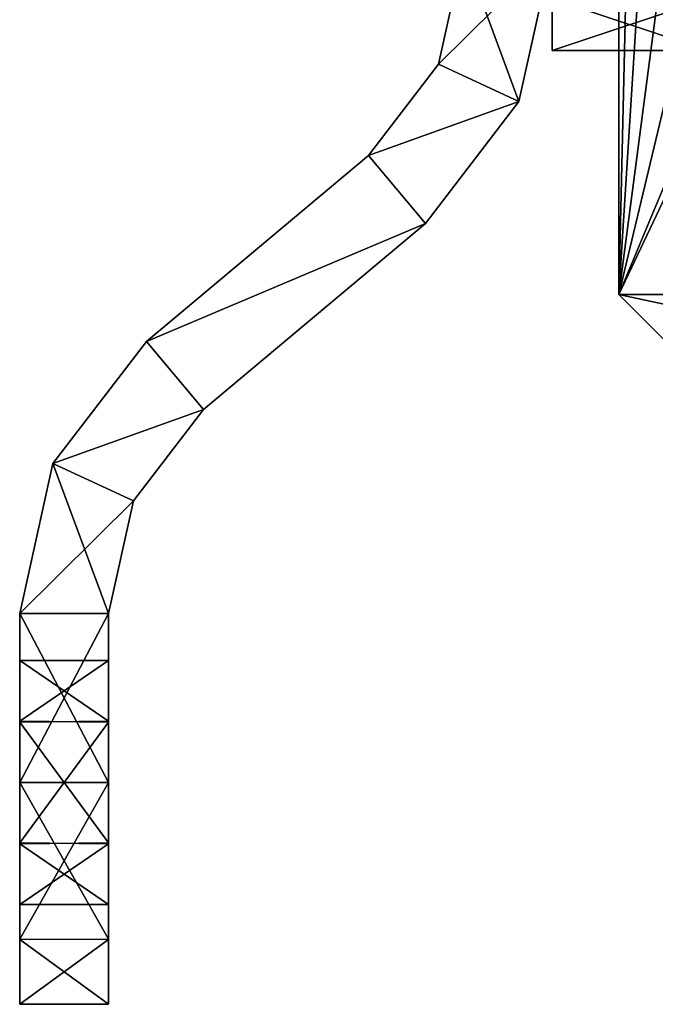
# Model space of a CAD drawing. Header units: millimetres. Extents: x -12 to 310, y -379 to 242.
# Tile 15 of 256: x -12 to 2, y -50 to -28. Entities that reach past the tile are written whole.
import ezdxf

# ---------------------------------------------------------------- set-up
doc = ezdxf.new("R2010")
doc.units = ezdxf.units.MM
doc.header["$LTSCALE"] = 65.185185
for name, color, linetype in [('119', 7, 'CONTINUOUS'), ('238', 7, 'CONTINUOUS'), ('239', 7, 'CONTINUOUS'), ('39', 7, 'CONTINUOUS'), ('40', 7, 'CONTINUOUS'), ('41', 7, 'CONTINUOUS'), ('42', 7, 'CONTINUOUS'), ('43', 7, 'CONTINUOUS'), ('44', 7, 'CONTINUOUS'), ('51', 7, 'CONTINUOUS'), ('52', 7, 'CONTINUOUS'), ('53', 7, 'CONTINUOUS'), ('559', 7, 'CONTINUOUS'), ('56', 7, 'CONTINUOUS'), ('57', 7, 'CONTINUOUS'), ('58', 7, 'CONTINUOUS'), ('595', 7, 'CONTINUOUS'), ('598', 7, 'CONTINUOUS'), ('599', 7, 'CONTINUOUS'), ('82', 7, 'CONTINUOUS'), ('83', 7, 'CONTINUOUS'), ('84', 7, 'CONTINUOUS'), ('85', 7, 'CONTINUOUS'), ('86', 7, 'CONTINUOUS'), ('87', 7, 'CONTINUOUS'), ('88', 7, 'CONTINUOUS'), ('99', 7, 'CONTINUOUS')]:
    doc.layers.add(name, color=color, linetype=linetype)

msp = doc.modelspace()

# ---------------------------------------------------------------- linework, layer by layer
at = {"layer": '119', "linetype": 'CONTINUOUS'}
for points in [[(1.5, -34, 105), (1.5, -3.969, 105), (2.144, -6.174, 100.881), (1.5, -34, 105)], [(3.124, -8.371, 98.581), (1.5, -34, 105), (2.144, -6.174, 100.881), (3.124, -8.371, 98.581)], [(4.13, -13.965, 96.994), (1.5, -34, 105), (3.124, -8.371, 98.581), (4.13, -13.965, 96.994)], [(4.13, -23, 96.994), (1.5, -34, 105), (4.13, -13.965, 96.994), (4.13, -23, 96.994)], [(1.5, -34, 105), (4.13, -23, 96.994), (4.927, -25.784, 96.012), (1.5, -34, 105)], [(1.5, -34, 105), (4.927, -25.784, 96.012), (5.23, -26.126, 95.683), (1.5, -34, 105)], [(1.5, -34, 105), (5.23, -26.126, 95.683), (5.454, -34, 95.454), (1.5, -34, 105)]]:
    msp.add_3dface(points, dxfattribs=at)
at = {"layer": '238', "linetype": 'CONTINUOUS'}
msp.add_3dface([(1.5, -34, 105), (5.454, -34, 95.454), (2.5, -35, 105), (1.5, -34, 105)], dxfattribs=at)
at = {"layer": '239', "linetype": 'CONTINUOUS'}
for points in [[(5.454, -34, 114.546), (1.5, -34, 105), (6.161, -35, 113.839), (5.454, -34, 114.546)], [(1.5, -34, 105), (2.5, -35, 105), (6.161, -35, 113.839), (1.5, -34, 105)]]:
    msp.add_3dface(points, dxfattribs=at)
at = {"layer": '39', "linetype": 'CONTINUOUS'}
for points in [[(-2, -26.27, 175), (-2.563, -28.805, 175), (0, -26.27, 175), (-2, -26.27, 175)], [(0, -26.27, 175), (-2.563, -28.805, 175), (-0.75, -29.65, 175), (0, -26.27, 175)], [(-2.563, -28.805, 175), (-4.143, -30.866, 175), (-0.75, -29.65, 175), (-2.563, -28.805, 175)], [(-0.75, -29.65, 175), (-4.143, -30.866, 175), (-2.858, -32.398, 175), (-0.75, -29.65, 175)], [(-4.143, -30.866, 175), (-9.142, -35.06, 175), (-2.858, -32.398, 175), (-4.143, -30.866, 175)], [(-2.858, -32.398, 175), (-9.142, -35.06, 175), (-7.857, -36.593, 175), (-2.858, -32.398, 175)], [(-9.142, -35.06, 175), (-11.25, -37.808, 175), (-7.857, -36.593, 175), (-9.142, -35.06, 175)], [(-7.857, -36.593, 175), (-11.25, -37.808, 175), (-9.437, -38.654, 175), (-7.857, -36.593, 175)], [(-11.25, -37.808, 175), (-12, -41.189, 175), (-9.437, -38.654, 175), (-11.25, -37.808, 175)], [(-9.437, -38.654, 175), (-12, -41.189, 175), (-10, -41.189, 175), (-9.437, -38.654, 175)], [(-12, -41.189, 175), (-12, -45, 175), (-10, -41.189, 175), (-12, -41.189, 175)], [(-10, -41.189, 175), (-12, -45, 175), (-10, -45, 175), (-10, -41.189, 175)]]:
    msp.add_3dface(points, dxfattribs=at)
at = {"layer": '40', "linetype": 'CONTINUOUS'}
for points in [[(-10, -45, 175), (-12, -45, 175), (-12, -48.535, 173.536), (-10, -45, 175)], [(-10, -45, 175), (-12, -48.535, 173.536), (-10, -48.536, 173.535), (-10, -45, 175)], [(-12, -48.535, 173.536), (-12, -50, 170), (-10, -48.536, 173.535), (-12, -48.535, 173.536)], [(-12, -50, 170), (-10, -50, 170), (-10, -48.536, 173.535), (-12, -50, 170)]]:
    msp.add_3dface(points, dxfattribs=at)
at = {"layer": '41', "linetype": 'CONTINUOUS'}
for points in [[(-10, -41.189, 175), (-10, -45, 175), (-10, -48.536, 173.535), (-10, -41.189, 175)], [(-10, -50, 170), (-10, -41.189, 175), (-10, -48.536, 173.535), (-10, -50, 170)], [(-10, -41.189, 175), (-10, -50, 170), (-10, -46.363, 167.388), (-10, -41.189, 175)], [(-10, -41.189, -175), (-10, -41.189, 175), (-10, -42.25, -165), (-10, -41.189, -175)], [(-10, -42.25, 165), (-10, -41.189, 175), (-10, -43.618, 167.377), (-10, -42.25, 165)], [(-10, -41.189, 175), (-10, -42.25, 165), (-10, -46.363, 2.388), (-10, -41.189, 175)], [(-10, -43.618, 167.377), (-10, -41.189, 175), (-10, -46.363, 167.388), (-10, -43.618, 167.377)], [(-10, -42.25), (-10, -41.189, 175), (-10, -43.618, 2.377), (-10, -42.25)], [(-10, -41.189, 175), (-10, -42.25), (-10, -42.25, -165), (-10, -41.189, 175)], [(-10, -43.618, 2.377), (-10, -41.189, 175), (-10, -46.363, 2.388), (-10, -43.618, 2.377)], [(-10, -45, -175), (-10, -41.189, -175), (-10, -42.25, -165), (-10, -45, -175)], [(-10, -43.637, -167.388), (-10, -45, -175), (-10, -42.25, -165), (-10, -43.637, -167.388)], [(-10, -42.25, 165), (-10, -43.637, 162.612), (-10, -46.363, 2.388), (-10, -42.25, 165)], [(-10, -42.25), (-10, -43.637, -2.388), (-10, -46.363, -162.612), (-10, -42.25)], [(-10, -42.25, -165), (-10, -42.25), (-10, -43.618, -162.623), (-10, -42.25, -165)], [(-10, -43.618, -162.623), (-10, -42.25), (-10, -46.363, -162.612), (-10, -43.618, -162.623)], [(-10, -48.535, -173.536), (-10, -45, -175), (-10, -43.637, -167.388), (-10, -48.535, -173.536)], [(-10, -50, -170), (-10, -48.535, -173.536), (-10, -43.637, -167.388), (-10, -50, -170)], [(-10, -46.382, -2.377), (-10, -50, -170), (-10, -43.637, -2.388), (-10, -46.382, -2.377)], [(-10, -43.637, -2.388), (-10, -50, -170), (-10, -47.75, -165), (-10, -43.637, -2.388)], [(-10, -46.382, -167.377), (-10, -50, -170), (-10, -43.637, -167.388), (-10, -46.382, -167.377)], [(-10, -43.637, 162.612), (-10, -46.382, 162.623), (-10, -47.75), (-10, -43.637, 162.612)], [(-10, -43.637, 162.612), (-10, -47.75), (-10, -46.363, 2.388), (-10, -43.637, 162.612)], [(-10, -43.637, -2.388), (-10, -47.75, -165), (-10, -46.363, -162.612), (-10, -43.637, -2.388)], [(-10, -50, 170), (-10, -47.75, 165), (-10, -46.363, 167.388), (-10, -50, 170)], [(-10, -47.75, 165), (-10, -50, -170), (-10, -46.382, 162.623), (-10, -47.75, 165)], [(-10, -46.382, 162.623), (-10, -50, -170), (-10, -47.75), (-10, -46.382, 162.623)], [(-10, -47.75), (-10, -50, -170), (-10, -46.382, -2.377), (-10, -47.75)], [(-10, -47.75, -165), (-10, -50, -170), (-10, -46.382, -167.377), (-10, -47.75, -165)], [(-10, -50, 170), (-10, -50, -170), (-10, -47.75, 165), (-10, -50, 170)]]:
    msp.add_3dface(points, dxfattribs=at)
at = {"layer": '42', "linetype": 'CONTINUOUS'}
for points in [[(-10, -45, -175), (-10, -48.535, -173.536), (-12, -45, -175), (-10, -45, -175)], [(-12, -45, -175), (-10, -48.535, -173.536), (-12, -48.536, -173.535), (-12, -45, -175)], [(-10, -48.535, -173.536), (-10, -50, -170), (-12, -48.536, -173.535), (-10, -48.535, -173.536)], [(-10, -50, -170), (-12, -50, -170), (-12, -48.536, -173.535), (-10, -50, -170)]]:
    msp.add_3dface(points, dxfattribs=at)
at = {"layer": '43', "linetype": 'CONTINUOUS'}
for points in [[(-12, -45, 175), (-12, -41.189, 175), (-12, -42.25, 165), (-12, -45, 175)], [(-12, -41.189, 175), (-12, -41.189, -175), (-12, -42.25, 165), (-12, -41.189, 175)], [(-12, -48.536, -173.535), (-12, -50, -170), (-12, -41.189, -175), (-12, -48.536, -173.535)], [(-12, -41.189, -175), (-12, -50, -170), (-12, -46.363, -167.388), (-12, -41.189, -175)], [(-12, -45, -175), (-12, -48.536, -173.535), (-12, -41.189, -175), (-12, -45, -175)], [(-12, -42.25, 165), (-12, -41.189, -175), (-12, -42.25), (-12, -42.25, 165)], [(-12, -42.25), (-12, -41.189, -175), (-12, -43.618, -2.377), (-12, -42.25)], [(-12, -43.618, -2.377), (-12, -41.189, -175), (-12, -46.363, -2.388), (-12, -43.618, -2.377)], [(-12, -46.363, -2.388), (-12, -41.189, -175), (-12, -42.25, -165), (-12, -46.363, -2.388)], [(-12, -42.25, -165), (-12, -41.189, -175), (-12, -43.618, -167.377), (-12, -42.25, -165)], [(-12, -43.618, -167.377), (-12, -41.189, -175), (-12, -46.363, -167.388), (-12, -43.618, -167.377)], [(-12, -45, 175), (-12, -42.25, 165), (-12, -43.637, 167.388), (-12, -45, 175)], [(-12, -43.618, 162.623), (-12, -42.25, 165), (-12, -42.25), (-12, -43.618, 162.623)], [(-12, -46.363, 162.612), (-12, -43.618, 162.623), (-12, -42.25), (-12, -46.363, 162.612)], [(-12, -46.363, 162.612), (-12, -42.25), (-12, -43.637, 2.388), (-12, -46.363, 162.612)], [(-12, -46.363, -2.388), (-12, -42.25, -165), (-12, -43.637, -162.612), (-12, -46.363, -2.388)], [(-12, -48.535, 173.536), (-12, -45, 175), (-12, -43.637, 167.388), (-12, -48.535, 173.536)], [(-12, -50, 170), (-12, -48.535, 173.536), (-12, -43.637, 167.388), (-12, -50, 170)], [(-12, -50, 170), (-12, -47.75, 165), (-12, -43.637, 2.388), (-12, -50, 170)], [(-12, -46.382, 167.377), (-12, -50, 170), (-12, -43.637, 167.388), (-12, -46.382, 167.377)], [(-12, -46.382, 2.377), (-12, -50, 170), (-12, -43.637, 2.388), (-12, -46.382, 2.377)], [(-12, -47.75, 165), (-12, -46.363, 162.612), (-12, -43.637, 2.388), (-12, -47.75, 165)], [(-12, -47.75), (-12, -46.363, -2.388), (-12, -43.637, -162.612), (-12, -47.75)], [(-12, -46.382, -162.623), (-12, -47.75), (-12, -43.637, -162.612), (-12, -46.382, -162.623)], [(-12, -46.363, -167.388), (-12, -50, -170), (-12, -47.75, -165), (-12, -46.363, -167.388)], [(-12, -47.75, 165), (-12, -50, 170), (-12, -46.382, 167.377), (-12, -47.75, 165)], [(-12, -47.75), (-12, -50, 170), (-12, -46.382, 2.377), (-12, -47.75)], [(-12, -50, 170), (-12, -47.75), (-12, -46.382, -162.623), (-12, -50, 170)], [(-12, -47.75, -165), (-12, -50, 170), (-12, -46.382, -162.623), (-12, -47.75, -165)], [(-12, -50, -170), (-12, -50, 170), (-12, -47.75, -165), (-12, -50, -170)]]:
    msp.add_3dface(points, dxfattribs=at)
at = {"layer": '44', "linetype": 'CONTINUOUS'}
for points in [[(-2.563, -28.805, -175), (-2, -26.27, -175), (-0.75, -29.65, -175), (-2.563, -28.805, -175)], [(-0.75, -29.65, -175), (-2, -26.27, -175), (0, -26.27, -175), (-0.75, -29.65, -175)], [(-4.143, -30.866, -175), (-2.563, -28.805, -175), (-0.75, -29.65, -175), (-4.143, -30.866, -175)], [(-2.858, -32.398, -175), (-4.143, -30.866, -175), (-0.75, -29.65, -175), (-2.858, -32.398, -175)], [(-9.142, -35.06, -175), (-4.143, -30.866, -175), (-2.858, -32.398, -175), (-9.142, -35.06, -175)], [(-7.857, -36.593, -175), (-9.142, -35.06, -175), (-2.858, -32.398, -175), (-7.857, -36.593, -175)], [(-11.25, -37.808, -175), (-9.142, -35.06, -175), (-7.857, -36.593, -175), (-11.25, -37.808, -175)], [(-9.437, -38.654, -175), (-11.25, -37.808, -175), (-7.857, -36.593, -175), (-9.437, -38.654, -175)], [(-10, -41.189, -175), (-12, -41.189, -175), (-11.25, -37.808, -175), (-10, -41.189, -175)], [(-10, -41.189, -175), (-11.25, -37.808, -175), (-9.437, -38.654, -175), (-10, -41.189, -175)], [(-10, -41.189, -175), (-10, -45, -175), (-12, -41.189, -175), (-10, -41.189, -175)], [(-10, -45, -175), (-12, -45, -175), (-12, -41.189, -175), (-10, -45, -175)]]:
    msp.add_3dface(points, dxfattribs=at)
at = {"layer": '51', "linetype": 'CONTINUOUS'}
for points in [[(0, -26.27, 175), (-0.75, -29.65, 175), (0, -26.259, 34.983), (0, -26.27, 175)], [(-0.75, -29.65, 175), (0, -26.27, -175), (0, -26.259, 34.983), (-0.75, -29.65, 175)], [(-0.75, -29.65, 175), (-0.75, -29.65, -175), (0, -26.27, -175), (-0.75, -29.65, 175)], [(-0.75, -29.65, 175), (-2.858, -32.398, 175), (-0.75, -29.65, -175), (-0.75, -29.65, 175)], [(-2.858, -32.398, 175), (-2.858, -32.398, -175), (-0.75, -29.65, -175), (-2.858, -32.398, 175)]]:
    msp.add_3dface(points, dxfattribs=at)
at = {"layer": '52', "linetype": 'CONTINUOUS'}
for points in [[(-2.858, -32.398, 175), (-7.857, -36.593, 175), (-7.857, -36.593, -175), (-2.858, -32.398, 175)], [(-2.858, -32.398, 175), (-7.857, -36.593, -175), (-2.858, -32.398, -175), (-2.858, -32.398, 175)]]:
    msp.add_3dface(points, dxfattribs=at)
at = {"layer": '53', "linetype": 'CONTINUOUS'}
for points in [[(-7.857, -36.593, 175), (-9.437, -38.654, 175), (-7.857, -36.593, -175), (-7.857, -36.593, 175)], [(-9.437, -38.654, 175), (-9.437, -38.654, -175), (-7.857, -36.593, -175), (-9.437, -38.654, 175)], [(-9.437, -38.654, 175), (-10, -41.189, 175), (-9.437, -38.654, -175), (-9.437, -38.654, 175)], [(-10, -41.189, 175), (-10, -41.189, -175), (-9.437, -38.654, -175), (-10, -41.189, 175)]]:
    msp.add_3dface(points, dxfattribs=at)
at = {"layer": '559', "linetype": 'CONTINUOUS'}
for points in [[(0, -27.33, 30.982), (0, -28.5, 34.195), (0, -23.5, 32.3), (0, -27.33, 30.982)], [(0, -23.5, 32.3), (0, -28.5, 34.195), (0, -25.409, 33.091), (0, -23.5, 32.3)], [(0, -28.5, 35.805), (0, -27.33, 39.018), (0, -25.409, 36.909), (0, -28.5, 35.805)], [(0, -26.2, 35), (0, -28.5, 35.805), (0, -25.409, 36.909), (0, -26.2, 35)], [(0, -25.409, 33.091), (0, -28.5, 34.195), (0, -26.2, 35), (0, -25.409, 33.091)], [(0, -28.5, 34.195), (0, -28.5, 35.805), (0, -26.2, 35), (0, -28.5, 34.195)]]:
    msp.add_3dface(points, dxfattribs=at)
at = {"layer": '56', "linetype": 'CONTINUOUS'}
for points in [[(-2.563, -28.805, -175), (-2, -26.27, 175), (-2, -26.259, 35.017), (-2.563, -28.805, -175)], [(-2, -26.27, -175), (-2.563, -28.805, -175), (-2, -26.259, 35.017), (-2, -26.27, -175)], [(-2.563, -28.805, 175), (-2, -26.27, 175), (-2.563, -28.805, -175), (-2.563, -28.805, 175)], [(-4.143, -30.866, 175), (-2.563, -28.805, 175), (-4.143, -30.866, -175), (-4.143, -30.866, 175)], [(-2.563, -28.805, 175), (-2.563, -28.805, -175), (-4.143, -30.866, -175), (-2.563, -28.805, 175)]]:
    msp.add_3dface(points, dxfattribs=at)
at = {"layer": '57', "linetype": 'CONTINUOUS'}
for points in [[(-9.142, -35.06, 175), (-4.143, -30.866, 175), (-4.143, -30.866, -175), (-9.142, -35.06, 175)], [(-9.142, -35.06, 175), (-4.143, -30.866, -175), (-9.142, -35.06, -175), (-9.142, -35.06, 175)]]:
    msp.add_3dface(points, dxfattribs=at)
at = {"layer": '58', "linetype": 'CONTINUOUS'}
for points in [[(-11.25, -37.808, 175), (-9.142, -35.06, 175), (-11.25, -37.808, -175), (-11.25, -37.808, 175)], [(-9.142, -35.06, 175), (-9.142, -35.06, -175), (-11.25, -37.808, -175), (-9.142, -35.06, 175)], [(-12, -41.189, 175), (-11.25, -37.808, 175), (-12, -41.189, -175), (-12, -41.189, 175)], [(-12, -41.189, -175), (-11.25, -37.808, 175), (-11.25, -37.808, -175), (-12, -41.189, -175)]]:
    msp.add_3dface(points, dxfattribs=at)
at = {"layer": '595', "linetype": 'CONTINUOUS'}
for points in [[(0, -28.5, 34.195), (0, -27.33, 30.982), (3.5, -28.5, 34.195), (0, -28.5, 34.195)], [(3.5, -28.5, 34.195), (0, -27.33, 30.982), (3.5, -27.33, 30.982), (3.5, -28.5, 34.195)]]:
    msp.add_3dface(points, dxfattribs=at)
at = {"layer": '598', "linetype": 'CONTINUOUS'}
for points in [[(0, -28.5, 35.805), (0, -28.5, 34.195), (3.5, -28.5, 34.195), (0, -28.5, 35.805)], [(0, -28.5, 35.805), (3.5, -28.5, 34.195), (3.5, -28.5, 35.805), (0, -28.5, 35.805)]]:
    msp.add_3dface(points, dxfattribs=at)
at = {"layer": '599', "linetype": 'CONTINUOUS'}
for points in [[(0, -27.33, 39.018), (0, -28.5, 35.805), (3.5, -27.33, 39.018), (0, -27.33, 39.018)], [(0, -28.5, 35.805), (3.5, -28.5, 35.805), (3.5, -27.33, 39.018), (0, -28.5, 35.805)]]:
    msp.add_3dface(points, dxfattribs=at)
at = {"layer": '82', "linetype": 'CONTINUOUS'}
for points in [[(-10, -50, 170), (-12, -50, 170), (-12, -50, -170), (-10, -50, 170)], [(-10, -50, -170), (-10, -50, 170), (-12, -50, -170), (-10, -50, -170)]]:
    msp.add_3dface(points, dxfattribs=at)
at = {"layer": '83', "linetype": 'CONTINUOUS'}
for points in [[(-10, -43.637, 162.612), (-10, -42.25, 165), (-12, -43.618, 162.623), (-10, -43.637, 162.612)], [(-10, -42.25, 165), (-12, -42.25, 165), (-12, -43.618, 162.623), (-10, -42.25, 165)], [(-10, -43.637, 162.612), (-12, -43.618, 162.623), (-12, -46.363, 162.612), (-10, -43.637, 162.612)], [(-10, -46.382, 162.623), (-10, -43.637, 162.612), (-12, -46.363, 162.612), (-10, -46.382, 162.623)], [(-10, -46.382, 162.623), (-12, -46.363, 162.612), (-12, -47.75, 165), (-10, -46.382, 162.623)], [(-10, -47.75, 165), (-10, -46.382, 162.623), (-12, -47.75, 165), (-10, -47.75, 165)]]:
    msp.add_3dface(points, dxfattribs=at)
at = {"layer": '84', "linetype": 'CONTINUOUS'}
for points in [[(-10, -42.25, 165), (-10, -43.618, 167.377), (-12, -42.25, 165), (-10, -42.25, 165)], [(-12, -42.25, 165), (-10, -43.618, 167.377), (-12, -43.637, 167.388), (-12, -42.25, 165)], [(-10, -43.618, 167.377), (-10, -46.363, 167.388), (-12, -43.637, 167.388), (-10, -43.618, 167.377)], [(-10, -46.363, 167.388), (-12, -46.382, 167.377), (-12, -43.637, 167.388), (-10, -46.363, 167.388)], [(-10, -46.363, 167.388), (-10, -47.75, 165), (-12, -46.382, 167.377), (-10, -46.363, 167.388)], [(-10, -47.75, 165), (-12, -47.75, 165), (-12, -46.382, 167.377), (-10, -47.75, 165)]]:
    msp.add_3dface(points, dxfattribs=at)
at = {"layer": '85', "linetype": 'CONTINUOUS'}
for points in [[(-10, -43.637, -2.388), (-10, -42.25), (-12, -43.618, -2.377), (-10, -43.637, -2.388)], [(-10, -42.25), (-12, -42.25), (-12, -43.618, -2.377), (-10, -42.25)], [(-10, -43.637, -2.388), (-12, -43.618, -2.377), (-12, -46.363, -2.388), (-10, -43.637, -2.388)], [(-10, -46.382, -2.377), (-10, -43.637, -2.388), (-12, -46.363, -2.388), (-10, -46.382, -2.377)], [(-10, -46.382, -2.377), (-12, -46.363, -2.388), (-12, -47.75), (-10, -46.382, -2.377)], [(-10, -47.75), (-10, -46.382, -2.377), (-12, -47.75), (-10, -47.75)]]:
    msp.add_3dface(points, dxfattribs=at)
at = {"layer": '86', "linetype": 'CONTINUOUS'}
for points in [[(-10, -42.25), (-10, -43.618, 2.377), (-12, -42.25), (-10, -42.25)], [(-12, -42.25), (-10, -43.618, 2.377), (-12, -43.637, 2.388), (-12, -42.25)], [(-10, -43.618, 2.377), (-10, -46.363, 2.388), (-12, -43.637, 2.388), (-10, -43.618, 2.377)], [(-10, -46.363, 2.388), (-12, -46.382, 2.377), (-12, -43.637, 2.388), (-10, -46.363, 2.388)], [(-10, -46.363, 2.388), (-10, -47.75), (-12, -46.382, 2.377), (-10, -46.363, 2.388)], [(-10, -47.75), (-12, -47.75), (-12, -46.382, 2.377), (-10, -47.75)]]:
    msp.add_3dface(points, dxfattribs=at)
at = {"layer": '87', "linetype": 'CONTINUOUS'}
for points in [[(-10, -43.637, -167.388), (-10, -42.25, -165), (-12, -43.618, -167.377), (-10, -43.637, -167.388)], [(-10, -42.25, -165), (-12, -42.25, -165), (-12, -43.618, -167.377), (-10, -42.25, -165)], [(-10, -43.637, -167.388), (-12, -43.618, -167.377), (-12, -46.363, -167.388), (-10, -43.637, -167.388)], [(-10, -46.382, -167.377), (-10, -43.637, -167.388), (-12, -46.363, -167.388), (-10, -46.382, -167.377)], [(-10, -46.382, -167.377), (-12, -46.363, -167.388), (-12, -47.75, -165), (-10, -46.382, -167.377)], [(-10, -47.75, -165), (-10, -46.382, -167.377), (-12, -47.75, -165), (-10, -47.75, -165)]]:
    msp.add_3dface(points, dxfattribs=at)
at = {"layer": '88', "linetype": 'CONTINUOUS'}
for points in [[(-10, -42.25, -165), (-10, -43.618, -162.623), (-12, -42.25, -165), (-10, -42.25, -165)], [(-12, -42.25, -165), (-10, -43.618, -162.623), (-12, -43.637, -162.612), (-12, -42.25, -165)], [(-10, -43.618, -162.623), (-10, -46.363, -162.612), (-12, -43.637, -162.612), (-10, -43.618, -162.623)], [(-10, -46.363, -162.612), (-12, -46.382, -162.623), (-12, -43.637, -162.612), (-10, -46.363, -162.612)], [(-10, -46.363, -162.612), (-10, -47.75, -165), (-12, -46.382, -162.623), (-10, -46.363, -162.612)], [(-10, -47.75, -165), (-12, -47.75, -165), (-12, -46.382, -162.623), (-10, -47.75, -165)]]:
    msp.add_3dface(points, dxfattribs=at)
at = {"layer": '99', "linetype": 'CONTINUOUS'}
for points in [[(1.5, -34, 105), (5.454, -34, 114.546), (1.5, -3.969, 105), (1.5, -34, 105)], [(1.5, -3.969, 105), (5.454, -34, 114.546), (2.029, -5.849, 108.743), (1.5, -3.969, 105)], [(5.454, -34, 114.546), (4.25, -10.182, 113.167), (2.029, -5.849, 108.743), (5.454, -34, 114.546)]]:
    msp.add_3dface(points, dxfattribs=at)

doc.saveas('drawing.dxf')
